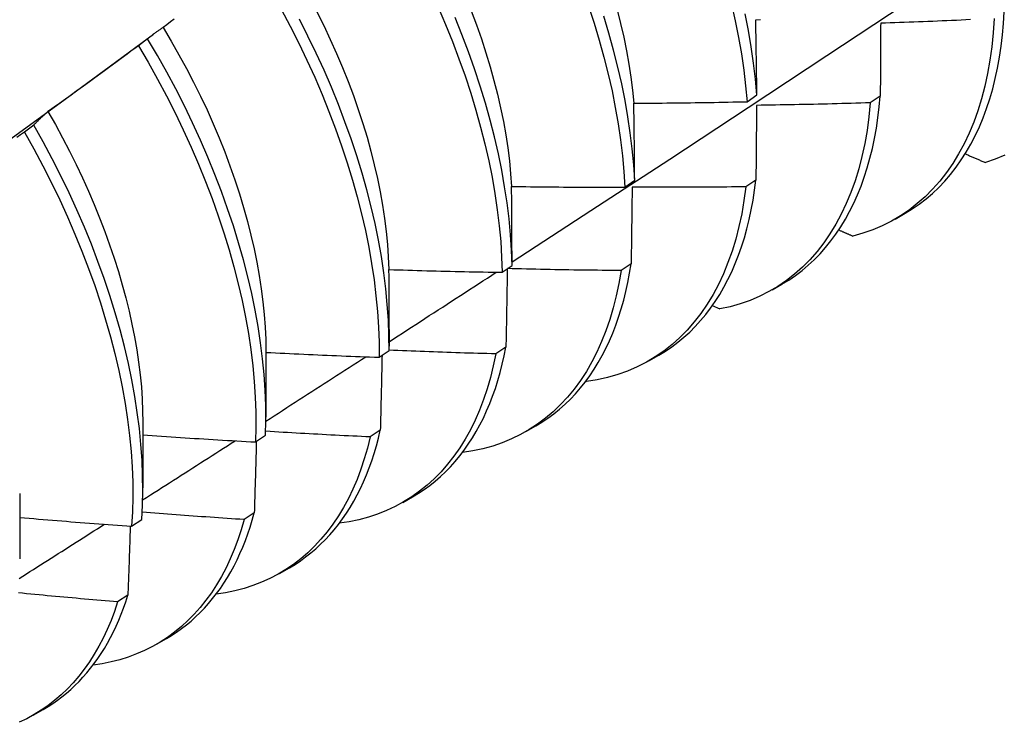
# Model space of a CAD drawing. Header units: inches. Extents: x 20 to 548, y 60 to 254.
# Tile 110 of 121: x 521.898 to 522.176, y 203.134 to 203.333. Entities that reach past the tile are written whole.
import ezdxf

# ---------------------------------------------------------------- set-up
doc = ezdxf.new("R2010")
doc.units = ezdxf.units.IN
doc.header["$MEASUREMENT"] = 0
doc.layers.add('Visible Edges(ANSI)', color=7, linetype='Continuous', lineweight=25)

msp = doc.modelspace()

# ---------------------------------------------------------------- linework, layer by layer
at = {"layer": 'Visible Edges(ANSI)'}
for p, q in [((521.92179, 203.31858), (521.93572, 203.32887)), ((521.93404, 203.32755), (521.93144, 203.32557)), ((522.10347, 203.30975), (522.10625, 203.31171)), ((522.14111, 203.31136), (522.13828, 203.30944)), ((521.90184, 203.3031), (521.89923, 203.30113)), ((522.06891, 203.28559), (522.07171, 203.28754)), ((522.10596, 203.2876), (522.10312, 203.28568)), ((522.14532, 203.27657), (522.14813, 203.27819)), ((522.03425, 203.26151), (522.03705, 203.26345)), ((522.07069, 203.26392), (522.06784, 203.26201)), ((522.11052, 203.25653), (522.11334, 203.25815)), ((522.09365, 203.25208), (522.09574, 203.25114)), ((522.00228, 203.24533), (522.00228, 203.24061)), ((522.03531, 203.24034), (522.03245, 203.23844)), ((521.9675, 203.23901), (521.96748, 203.22057)), ((521.99946, 203.23749), (522.00227, 203.23943)), ((522.07573, 203.23649), (522.07854, 203.23811)), ((522.05791, 203.23074), (522.0581, 203.23065)), ((521.93271, 203.21897), (521.93268, 203.20053)), ((522.04093, 203.21645), (522.04374, 203.21807)), ((521.96455, 203.21355), (521.96737, 203.21548)), ((521.99981, 203.21686), (521.99694, 203.21496)), ((521.89791, 203.19893), (521.89788, 203.18049)), ((522.00613, 203.19641), (522.00894, 203.19803)), ((521.96419, 203.19347), (521.96131, 203.19159)), ((521.92952, 203.1897), (521.93236, 203.19162)), ((521.97133, 203.17637), (521.97414, 203.17799)), ((521.92846, 203.1702), (521.92557, 203.16832)), ((521.93653, 203.15633), (521.93934, 203.15795)), ((521.90173, 203.13629), (521.90454, 203.13791))]:
    msp.add_line(p, q, dxfattribs=at)
at = {"layer": 'Visible Edges(ANSI)', "flags": 128}
for points in [[(522.03705, 203.26443), (522.05934, 203.27897), (522.0816, 203.29354), (522.10382, 203.30814), (522.126, 203.32277), (522.14813, 203.33743), (522.17023, 203.35212), (522.19229, 203.36684), (522.2143, 203.38159), (522.23628, 203.39636), (522.25821, 203.41116), (522.28011, 203.42598), (522.30196, 203.44083), (522.32378, 203.4557), (522.34556, 203.47059), (522.36729, 203.4855)], [(522.09909, 203.33732), (522.10015, 203.33259), (522.10108, 203.32792), (522.10188, 203.32329), (522.10254, 203.31871), (522.10307, 203.3142), (522.10347, 203.30975)], [(521.97178, 203.33591), (521.97432, 203.33115), (521.97674, 203.32635), (521.97906, 203.32153), (521.98126, 203.31668), (521.98334, 203.31183), (521.9853, 203.30697), (521.98715, 203.30212), (521.98887, 203.29727), (521.99047, 203.29243), (521.99194, 203.28761), (521.99328, 203.28281), (521.9945, 203.27804), (521.99558, 203.27331), (521.99653, 203.26863), (521.99735, 203.26399), (521.99804, 203.2594), (521.99859, 203.25488), (521.99901, 203.25042), (521.99929, 203.24603), (521.99944, 203.24172), (521.99946, 203.23749)], [(521.98186, 203.33521), (521.98381, 203.33128), (521.98567, 203.32733), (521.98744, 203.32337), (521.98912, 203.31941), (521.9907, 203.31545), (521.99219, 203.31149), (521.99358, 203.30754), (521.99486, 203.3036), (521.99605, 203.29968), (521.99713, 203.29578), (521.9981, 203.2919), (521.99898, 203.28806), (521.99975, 203.28424), (522.00042, 203.28047), (522.00098, 203.27674), (522.00144, 203.27306), (522.0018, 203.26942), (522.00206, 203.26585), (522.0022, 203.26233)], [(522.01618, 203.33644), (522.01826, 203.33158), (522.02022, 203.32673), (522.02205, 203.32187), (522.02377, 203.31702), (522.02536, 203.31218), (522.02682, 203.30736), (522.02816, 203.30256), (522.02936, 203.2978), (522.03044, 203.29307), (522.03138, 203.28839), (522.03219, 203.28375), (522.03287, 203.27917), (522.03342, 203.27465), (522.03383, 203.2702), (522.0341, 203.26581), (522.03425, 203.26151)], [(522.0255, 203.33542), (522.02698, 203.33145), (522.02837, 203.3275), (522.02966, 203.32355), (522.03085, 203.31963), (522.03194, 203.31572), (522.03293, 203.31185), (522.03382, 203.308), (522.03459, 203.30419), (522.03526, 203.30042), (522.03583, 203.29669), (522.03628, 203.29302), (522.03663, 203.28939), (522.03688, 203.28582)], [(522.05866, 203.33677), (522.06025, 203.33193), (522.0617, 203.32711), (522.06303, 203.32232), (522.06423, 203.31756), (522.0653, 203.31283), (522.06623, 203.30815), (522.06704, 203.30352), (522.06771, 203.29894), (522.06824, 203.29442), (522.06865, 203.28997), (522.06891, 203.28559)], [(522.06673, 203.3357), (522.06771, 203.33182), (522.0686, 203.32797), (522.06938, 203.32416), (522.07005, 203.32038), (522.07063, 203.31665), (522.07109, 203.31297), (522.07145, 203.30934)], [(522.10625, 203.31171), (522.10585, 203.31616), (522.10531, 203.32068), (522.10464, 203.32525), (522.10383, 203.32989), (522.10289, 203.33457)], [(522.14813, 203.27819), (522.15018, 203.27944), (522.15216, 203.2808), (522.15407, 203.28227), (522.15591, 203.28384), (522.15768, 203.28553), (522.15938, 203.28731), (522.16101, 203.28921), (522.16255, 203.2912), (522.16403, 203.29329), (522.16542, 203.29548), (522.16674, 203.29776), (522.16797, 203.30014), (522.16912, 203.30261), (522.17019, 203.30518), (522.17118, 203.30782), (522.17208, 203.31056), (522.1729, 203.31338), (522.17362, 203.31627), (522.17427, 203.31925), (522.17482, 203.3223), (522.17528, 203.32543), (522.17566, 203.32862), (522.17595, 203.33189), (522.17614, 203.33521)], [(521.94159, 203.33311), (521.94054, 203.33232), (521.93949, 203.33153), (521.93843, 203.33074)], [(522.00227, 203.23943), (522.00225, 203.24366), (522.00209, 203.24798), (522.00179, 203.25238), (522.00137, 203.25684), (522.0008, 203.26137), (522.00011, 203.26596), (521.99928, 203.2706), (521.99831, 203.27529), (521.99722, 203.28002), (521.996, 203.28479), (521.99464, 203.28959), (521.99316, 203.29441), (521.99156, 203.29925), (521.98982, 203.3041), (521.98797, 203.30896), (521.986, 203.31382), (521.9839, 203.31867), (521.9817, 203.32351), (521.97937, 203.32833), (521.97694, 203.33313)], [(522.03705, 203.26345), (522.0369, 203.26776), (522.03661, 203.27215), (522.03619, 203.27661), (522.03564, 203.28114), (522.03495, 203.28572), (522.03413, 203.29036), (522.03317, 203.29505), (522.03209, 203.29978), (522.03087, 203.30455), (522.02953, 203.30934), (522.02805, 203.31416), (522.02645, 203.319), (522.02473, 203.32386), (522.02288, 203.32871), (522.02092, 203.33357)], [(522.07171, 203.28754), (522.07143, 203.29193), (522.07102, 203.29639), (522.07047, 203.30091), (522.06979, 203.30549), (522.06898, 203.31013), (522.06803, 203.31481), (522.06695, 203.31954), (522.06575, 203.3243), (522.06441, 203.3291), (522.06294, 203.33392)], [(522.10592, 203.33293), (522.10725, 203.33296)], [(522.10625, 203.31171), (522.10624, 203.3126), (522.10623, 203.31349), (522.10622, 203.31439), (522.1062, 203.31528), (522.10619, 203.31617), (522.10618, 203.31706), (522.10617, 203.31795), (522.10615, 203.31884), (522.10614, 203.31973), (522.10613, 203.32061), (522.10611, 203.3215), (522.1061, 203.32238), (522.10609, 203.32327), (522.10607, 203.32415), (522.10606, 203.32503), (522.10604, 203.32591), (522.10603, 203.3268), (522.10601, 203.32767), (522.106, 203.32855), (522.10598, 203.32943), (522.10597, 203.33031), (522.10595, 203.33118), (522.10594, 203.33206), (522.10592, 203.33293)], [(522.17332, 203.33328), (522.17306, 203.32924), (522.17266, 203.3253), (522.17213, 203.32145), (522.17147, 203.31772), (522.17068, 203.3141), (522.16976, 203.31059), (522.16871, 203.30721), (522.16754, 203.30395), (522.16624, 203.30082), (522.16481, 203.29783), (522.16327, 203.29497), (522.1616, 203.29226), (522.15982, 203.28969), (522.15793, 203.28726), (522.15592, 203.28499), (522.15381, 203.28288), (522.15158, 203.28092), (522.14926, 203.27911), (522.14683, 203.27748), (522.14431, 203.276), (522.14169, 203.27469), (522.13899, 203.27355), (522.13619, 203.27258), (522.13332, 203.27177)], [(522.14124, 203.33192), (522.14123, 203.33108), (522.14123, 203.33023), (522.14122, 203.32938), (522.14122, 203.32853), (522.14121, 203.32768), (522.14121, 203.32683), (522.1412, 203.32598), (522.1412, 203.32513), (522.14119, 203.32427), (522.14119, 203.32342), (522.14118, 203.32256), (522.14118, 203.32171), (522.14117, 203.32085), (522.14117, 203.31999), (522.14116, 203.31913), (522.14116, 203.31827), (522.14115, 203.31741), (522.14115, 203.31655), (522.14114, 203.31569), (522.14114, 203.31483), (522.14113, 203.31396), (522.14112, 203.3131), (522.14112, 203.31223), (522.14111, 203.31136)], [(522.16664, 203.33295), (522.1653, 203.33289), (522.16396, 203.33282), (522.16263, 203.33276), (522.16129, 203.3327), (522.15996, 203.33264), (522.15862, 203.33258), (522.15728, 203.33253), (522.15594, 203.33247), (522.15461, 203.33242), (522.15327, 203.33236), (522.15193, 203.33231), (522.1506, 203.33226), (522.14926, 203.33221), (522.14792, 203.33216), (522.14659, 203.33211), (522.14525, 203.33206), (522.14391, 203.33201), (522.14257, 203.33197), (522.14124, 203.33192)], [(521.93843, 203.33074), (521.93824, 203.33062), (521.93805, 203.3305), (521.93786, 203.33037), (521.93767, 203.33025), (521.93749, 203.33012), (521.9373, 203.33), (521.93711, 203.32987), (521.93693, 203.32974), (521.93674, 203.32961), (521.93656, 203.32948), (521.93637, 203.32935), (521.93619, 203.32922), (521.93601, 203.32908), (521.93583, 203.32895), (521.93564, 203.32881), (521.93546, 203.32868), (521.93528, 203.32854), (521.9351, 203.3284), (521.93493, 203.32826), (521.93475, 203.32812), (521.93457, 203.32798), (521.93439, 203.32784), (521.93422, 203.32769), (521.93404, 203.32755)], [(521.9384, 203.33071), (521.94068, 203.3269), (521.94288, 203.32305), (521.945, 203.31918), (521.94704, 203.31528), (521.94898, 203.31136), (521.95084, 203.30742), (521.9526, 203.30347), (521.95427, 203.29952), (521.95584, 203.29556), (521.95732, 203.29161), (521.9587, 203.28766), (521.95998, 203.28373), (521.96116, 203.27981), (521.96225, 203.27591), (521.96324, 203.27203), (521.96412, 203.26819), (521.9649, 203.26438), (521.96559, 203.2606), (521.96617, 203.25687), (521.96664, 203.25319), (521.96701, 203.24956), (521.96728, 203.24598), (521.96744, 203.24247), (521.96749, 203.23902)], [(521.96737, 203.21548), (521.96748, 203.21964), (521.96744, 203.22388), (521.96728, 203.2282), (521.96697, 203.2326), (521.96654, 203.23707), (521.96597, 203.2416), (521.96526, 203.24619), (521.96442, 203.25084), (521.96345, 203.25553), (521.96235, 203.26027), (521.96112, 203.26504), (521.95976, 203.26984), (521.95827, 203.27466), (521.95666, 203.2795), (521.95492, 203.28435), (521.95306, 203.28921), (521.95108, 203.29407), (521.94898, 203.29892), (521.94676, 203.30376), (521.94443, 203.30858), (521.94199, 203.31337), (521.93945, 203.31814), (521.93679, 203.32286), (521.93404, 203.32755)], [(521.93144, 203.32557), (521.93038, 203.32479), (521.92933, 203.324), (521.92827, 203.32321), (521.92721, 203.32243), (521.92615, 203.32165), (521.92508, 203.32086), (521.92402, 203.32008), (521.92296, 203.3193), (521.9219, 203.31852), (521.92083, 203.31774), (521.91977, 203.31697), (521.9187, 203.31619), (521.91764, 203.31541), (521.91657, 203.31464), (521.9155, 203.31387), (521.91444, 203.31309), (521.91337, 203.31232), (521.9123, 203.31155), (521.91123, 203.31078), (521.91016, 203.31001), (521.90909, 203.30925), (521.90801, 203.30848), (521.90694, 203.30771), (521.90587, 203.30695)], [(521.93144, 203.32557), (521.93419, 203.32089), (521.93683, 203.31616), (521.93937, 203.31139), (521.9418, 203.30659), (521.94412, 203.30177), (521.94633, 203.29693), (521.94842, 203.29208), (521.95039, 203.28722), (521.95224, 203.28237), (521.95397, 203.27751), (521.95558, 203.27267), (521.95706, 203.26785), (521.95841, 203.26305), (521.95963, 203.25829), (521.96072, 203.25355), (521.96168, 203.24886), (521.96251, 203.24422), (521.9632, 203.23964), (521.96376, 203.23511), (521.96419, 203.23064), (521.96448, 203.22625), (521.96464, 203.22193), (521.96466, 203.2177), (521.96455, 203.21355)], [(521.8885, 203.29432), (521.8996, 203.30241), (521.91069, 203.3105), (521.92178, 203.31858)], [(522.07147, 203.30933), (522.0728, 203.30934), (522.07414, 203.30935), (522.07547, 203.30935), (522.0768, 203.30936), (522.07814, 203.30937), (522.07947, 203.30938), (522.0808, 203.3094), (522.08214, 203.30941), (522.08347, 203.30942), (522.0848, 203.30944), (522.08614, 203.30946), (522.08747, 203.30947), (522.0888, 203.30949), (522.09013, 203.30951), (522.09147, 203.30953), (522.0928, 203.30955), (522.09413, 203.30957), (522.09547, 203.30959), (522.0968, 203.30962), (522.09813, 203.30964), (522.09947, 203.30967), (522.1008, 203.30969), (522.10213, 203.30972), (522.10347, 203.30975)], [(522.07171, 203.28754), (522.0717, 203.28846), (522.0717, 203.28938), (522.07169, 203.29029), (522.07168, 203.29121), (522.07167, 203.29212), (522.07166, 203.29304), (522.07165, 203.29395), (522.07164, 203.29486), (522.07164, 203.29577), (522.07163, 203.29668), (522.07162, 203.29759), (522.07161, 203.2985), (522.0716, 203.29941), (522.07159, 203.30032), (522.07157, 203.30122), (522.07156, 203.30213), (522.07155, 203.30303), (522.07154, 203.30393), (522.07153, 203.30483), (522.07152, 203.30574), (522.07151, 203.30664), (522.07149, 203.30754), (522.07148, 203.30843), (522.07147, 203.30933)], [(522.13828, 203.30944), (522.13789, 203.30549), (522.13737, 203.30164), (522.13672, 203.2979), (522.13593, 203.29427), (522.13502, 203.29076), (522.13398, 203.28737), (522.13281, 203.2841), (522.13152, 203.28096), (522.1301, 203.27796), (522.12856, 203.2751), (522.12691, 203.27237), (522.12513, 203.2698), (522.12325, 203.26736), (522.12125, 203.26508), (522.11914, 203.26296), (522.11692, 203.26099), (522.1146, 203.25918), (522.11218, 203.25753), (522.10966, 203.25604), (522.10705, 203.25472), (522.10435, 203.25357), (522.10156, 203.25259), (522.09869, 203.25178), (522.09574, 203.25114)], [(522.13828, 203.30944), (522.13694, 203.3094), (522.1356, 203.30936), (522.13426, 203.30932), (522.13292, 203.30928), (522.13159, 203.30924), (522.13025, 203.3092), (522.12891, 203.30917), (522.12757, 203.30913), (522.12623, 203.3091), (522.1249, 203.30907), (522.12356, 203.30903), (522.12222, 203.309), (522.12088, 203.30897), (522.11954, 203.30895), (522.1182, 203.30892), (522.11687, 203.30889), (522.11553, 203.30887), (522.11419, 203.30884), (522.11285, 203.30882), (522.11151, 203.3088), (522.11017, 203.30878), (522.10883, 203.30876), (522.1075, 203.30874), (522.10616, 203.30872)], [(522.11334, 203.25815), (522.11528, 203.25933), (522.11717, 203.26062), (522.119, 203.26201), (522.12077, 203.26349), (522.12247, 203.26508), (522.1241, 203.26675), (522.12567, 203.26852), (522.12717, 203.27038), (522.1286, 203.27234), (522.12997, 203.27438), (522.13126, 203.27651), (522.13247, 203.27873), (522.13362, 203.28103), (522.13469, 203.28341), (522.13568, 203.28588), (522.1366, 203.28842), (522.13744, 203.29104), (522.1382, 203.29374), (522.13889, 203.2965), (522.13949, 203.29934), (522.14002, 203.30225), (522.14046, 203.30523), (522.14083, 203.30826), (522.14111, 203.31136)], [(521.90587, 203.30695), (521.90569, 203.3068), (521.90552, 203.30665), (521.90535, 203.3065), (521.90517, 203.30635), (521.905, 203.3062), (521.90483, 203.30604), (521.90466, 203.30589), (521.90449, 203.30573), (521.90432, 203.30558), (521.90415, 203.30542), (521.90398, 203.30526), (521.90381, 203.3051), (521.90364, 203.30494), (521.90347, 203.30478), (521.90331, 203.30462), (521.90314, 203.30445), (521.90298, 203.30429), (521.90281, 203.30412), (521.90265, 203.30395), (521.90248, 203.30379), (521.90232, 203.30362), (521.90216, 203.30345), (521.902, 203.30328), (521.90184, 203.3031)], [(521.90586, 203.30695), (521.90796, 203.30326), (521.90999, 203.29954), (521.91194, 203.2958), (521.91381, 203.29204), (521.91561, 203.28827), (521.91731, 203.28448), (521.91894, 203.28068), (521.92048, 203.27689), (521.92194, 203.27309), (521.9233, 203.2693), (521.92458, 203.26551), (521.92578, 203.26174), (521.92688, 203.25799), (521.92789, 203.25426), (521.9288, 203.25055), (521.92962, 203.24688), (521.93035, 203.24324), (521.93098, 203.23963), (521.93151, 203.23607), (521.93194, 203.23255), (521.93227, 203.22908), (521.9325, 203.22567), (521.93264, 203.22231), (521.93267, 203.219)], [(522.10616, 203.30872), (522.10615, 203.30785), (522.10614, 203.30698), (522.10614, 203.30611), (522.10613, 203.30523), (522.10612, 203.30436), (522.10611, 203.30349), (522.10611, 203.30261), (522.1061, 203.30174), (522.10609, 203.30086), (522.10608, 203.29998), (522.10607, 203.2991), (522.10607, 203.29822), (522.10606, 203.29734), (522.10605, 203.29646), (522.10604, 203.29558), (522.10603, 203.29469), (522.10602, 203.29381), (522.10602, 203.29293), (522.10601, 203.29204), (522.106, 203.29115), (522.10599, 203.29027), (522.10598, 203.28938), (522.10597, 203.28849), (522.10596, 203.2876)], [(521.89923, 203.30113), (521.89815, 203.30036), (521.89708, 203.2996)], [(521.89923, 203.30113), (521.90188, 203.2964), (521.90443, 203.29163), (521.90686, 203.28684), (521.90919, 203.28202), (521.9114, 203.27718), (521.9135, 203.27233), (521.91548, 203.26747), (521.91734, 203.26261), (521.91908, 203.25776), (521.92069, 203.25292), (521.92217, 203.2481), (521.92353, 203.2433), (521.92476, 203.23853), (521.92586, 203.23379), (521.92683, 203.2291), (521.92766, 203.22446), (521.92837, 203.21987), (521.92894, 203.21533), (521.92937, 203.21087), (521.92967, 203.20647), (521.92983, 203.20215), (521.92987, 203.19791), (521.92976, 203.19376), (521.92952, 203.1897)], [(521.93236, 203.19162), (521.93259, 203.19569), (521.93268, 203.19985), (521.93264, 203.20409), (521.93246, 203.20842), (521.93215, 203.21282), (521.93171, 203.2173), (521.93113, 203.22183), (521.93042, 203.22643), (521.92957, 203.23108), (521.92859, 203.23577), (521.92748, 203.24051), (521.92625, 203.24528), (521.92488, 203.25008), (521.92338, 203.25491), (521.92176, 203.25975), (521.92001, 203.2646), (521.91815, 203.26946), (521.91616, 203.27432), (521.91405, 203.27917), (521.91183, 203.28401), (521.90949, 203.28882), (521.90705, 203.29362), (521.90449, 203.29838), (521.90184, 203.3031)], [(522.16513, 203.295), (522.16536, 203.2949), (522.1656, 203.29479), (522.16584, 203.29469), (522.16608, 203.29459), (522.16631, 203.29449), (522.16655, 203.29439), (522.16679, 203.29429), (522.16702, 203.29418), (522.16726, 203.29408), (522.1675, 203.29398), (522.16774, 203.29388), (522.16797, 203.29378), (522.16821, 203.29368), (522.16845, 203.29358), (522.16869, 203.29347), (522.16892, 203.29337), (522.16916, 203.29327), (522.1694, 203.29317), (522.16964, 203.29307), (522.16987, 203.29297), (522.17011, 203.29287), (522.17035, 203.29277), (522.17059, 203.29266), (522.17082, 203.29256)], [(522.17633, 203.29466), (522.17362, 203.29353), (522.17082, 203.29256)], [(522.07854, 203.23811), (522.08039, 203.23923), (522.08219, 203.24045), (522.08393, 203.24176), (522.08562, 203.24315), (522.08725, 203.24463), (522.08882, 203.2462), (522.09033, 203.24785), (522.09178, 203.24959), (522.09317, 203.2514), (522.09449, 203.2533), (522.09575, 203.25528), (522.09695, 203.25734), (522.09808, 203.25948), (522.09915, 203.26169), (522.10014, 203.26397), (522.10107, 203.26633), (522.10193, 203.26876), (522.10272, 203.27126), (522.10344, 203.27382), (522.10409, 203.27645), (522.10466, 203.27915), (522.10517, 203.28191), (522.1056, 203.28472), (522.10596, 203.2876)], [(522.03692, 203.28579), (522.03825, 203.28577), (522.03958, 203.28575), (522.04092, 203.28573), (522.04225, 203.28572), (522.04358, 203.2857), (522.04492, 203.28569), (522.04625, 203.28567), (522.04758, 203.28566), (522.04891, 203.28565), (522.05025, 203.28564), (522.05158, 203.28563), (522.05291, 203.28562), (522.05425, 203.28561), (522.05558, 203.28561), (522.05691, 203.2856), (522.05825, 203.2856), (522.05958, 203.28559), (522.06091, 203.28559), (522.06225, 203.28559), (522.06358, 203.28559), (522.06491, 203.28559), (522.06625, 203.28559), (522.06758, 203.28559), (522.06891, 203.28559)], [(522.03705, 203.26345), (522.03705, 203.26439), (522.03705, 203.26533), (522.03704, 203.26627), (522.03704, 203.26721), (522.03703, 203.26814), (522.03703, 203.26908), (522.03703, 203.27002), (522.03702, 203.27095), (522.03702, 203.27188), (522.03701, 203.27282), (522.03701, 203.27375), (522.037, 203.27468), (522.037, 203.27561), (522.03699, 203.27654), (522.03698, 203.27747), (522.03698, 203.2784), (522.03697, 203.27932), (522.03696, 203.28025), (522.03696, 203.28117), (522.03695, 203.2821), (522.03694, 203.28302), (522.03693, 203.28394), (522.03692, 203.28487), (522.03692, 203.28579)], [(522.10312, 203.28568), (522.1026, 203.28183), (522.10196, 203.27808), (522.10118, 203.27444), (522.10028, 203.27092), (522.09925, 203.26752), (522.09808, 203.26425), (522.0968, 203.26111), (522.09539, 203.2581), (522.09386, 203.25522), (522.09221, 203.25249), (522.09044, 203.2499), (522.08856, 203.24746), (522.08657, 203.24518), (522.08447, 203.24304), (522.08226, 203.24106), (522.07994, 203.23924), (522.07753, 203.23758), (522.07502, 203.23609), (522.07241, 203.23476), (522.06972, 203.2336), (522.06693, 203.2326), (522.06407, 203.23178), (522.06112, 203.23113), (522.0581, 203.23065)], [(522.07098, 203.28559), (522.07097, 203.2847), (522.07096, 203.28381), (522.07095, 203.28291), (522.07093, 203.28202), (522.07092, 203.28112), (522.07091, 203.28022), (522.0709, 203.27932), (522.07089, 203.27842), (522.07088, 203.27752), (522.07087, 203.27662), (522.07086, 203.27572), (522.07084, 203.27482), (522.07083, 203.27392), (522.07082, 203.27301), (522.07081, 203.27211), (522.0708, 203.2712), (522.07078, 203.27029), (522.07077, 203.26939), (522.07076, 203.26848), (522.07075, 203.26757), (522.07073, 203.26666), (522.07072, 203.26575), (522.07071, 203.26483), (522.07069, 203.26392)], [(522.10312, 203.28568), (522.10178, 203.28566), (522.10044, 203.28565), (522.0991, 203.28564), (522.09776, 203.28562), (522.09642, 203.28561), (522.09508, 203.2856), (522.09374, 203.28559), (522.0924, 203.28558), (522.09107, 203.28558), (522.08973, 203.28557), (522.08839, 203.28557), (522.08705, 203.28556), (522.08571, 203.28556), (522.08437, 203.28556), (522.08303, 203.28556), (522.08169, 203.28556), (522.08035, 203.28556), (522.07901, 203.28556), (522.07767, 203.28556), (522.07633, 203.28557), (522.07499, 203.28557), (522.07366, 203.28558), (522.07232, 203.28558), (522.07098, 203.28559)], [(522.12939, 203.2735), (522.12956, 203.27342), (522.12972, 203.27335), (522.12988, 203.27328), (522.13005, 203.27321), (522.13021, 203.27314), (522.13037, 203.27307), (522.13054, 203.27299), (522.1307, 203.27292), (522.13086, 203.27285), (522.13103, 203.27278), (522.13119, 203.27271), (522.13135, 203.27263), (522.13152, 203.27256), (522.13168, 203.27249), (522.13185, 203.27242), (522.13201, 203.27235), (522.13217, 203.27228), (522.13234, 203.2722), (522.1325, 203.27213), (522.13266, 203.27206), (522.13283, 203.27199), (522.13299, 203.27192), (522.13315, 203.27184), (522.13332, 203.27177)], [(522.00226, 203.2623), (522.00359, 203.26225), (522.00493, 203.26221), (522.00626, 203.26217), (522.00759, 203.26213), (522.00892, 203.26209), (522.01025, 203.26205), (522.01159, 203.26201), (522.01292, 203.26197), (522.01425, 203.26194), (522.01559, 203.2619), (522.01692, 203.26187), (522.01825, 203.26184), (522.01958, 203.2618), (522.02092, 203.26177), (522.02225, 203.26174), (522.02358, 203.26171), (522.02491, 203.26168), (522.02625, 203.26165), (522.02758, 203.26163), (522.02891, 203.2616), (522.03025, 203.26158), (522.03158, 203.26155), (522.03291, 203.26153), (522.03425, 203.26151)], [(522.00228, 203.24533), (522.00229, 203.24604), (522.00229, 203.24676), (522.00229, 203.24747), (522.00229, 203.24818), (522.00229, 203.24889), (522.00229, 203.2496), (522.00229, 203.25031), (522.00229, 203.25102), (522.00229, 203.25173), (522.00229, 203.25243), (522.00228, 203.25314), (522.00228, 203.25385), (522.00228, 203.25456), (522.00228, 203.25526), (522.00228, 203.25597), (522.00228, 203.25667), (522.00228, 203.25738), (522.00228, 203.25808), (522.00227, 203.25879), (522.00227, 203.25949), (522.00227, 203.26019), (522.00227, 203.26089), (522.00226, 203.2616), (522.00226, 203.2623)], [(522.06784, 203.26201), (522.06723, 203.25839), (522.06649, 203.25487), (522.06564, 203.25146), (522.06466, 203.24816), (522.06357, 203.24497), (522.06236, 203.24191), (522.06104, 203.23897), (522.0596, 203.23615), (522.05805, 203.23347), (522.05639, 203.23091), (522.05462, 203.2285), (522.05275, 203.22622), (522.05077, 203.22409), (522.04869, 203.2221), (522.04652, 203.22025), (522.04425, 203.21856), (522.04189, 203.21702), (522.03943, 203.21563), (522.03689, 203.21439), (522.03427, 203.21331), (522.03157, 203.21239), (522.02879, 203.21162), (522.02594, 203.21102), (522.02301, 203.21058)], [(522.0357, 203.26251), (522.03568, 203.2616), (522.03567, 203.26068), (522.03565, 203.25977), (522.03564, 203.25885), (522.03562, 203.25793), (522.03561, 203.25701), (522.03559, 203.2561), (522.03558, 203.25518), (522.03556, 203.25425), (522.03555, 203.25333), (522.03553, 203.25241), (522.03551, 203.25149), (522.0355, 203.25056), (522.03548, 203.24964), (522.03546, 203.24871), (522.03545, 203.24778), (522.03543, 203.24686), (522.03541, 203.24593), (522.0354, 203.245), (522.03538, 203.24407), (522.03536, 203.24314), (522.03535, 203.24221), (522.03533, 203.24127), (522.03531, 203.24034)], [(522.06784, 203.26201), (522.0665, 203.26202), (522.06516, 203.26203), (522.06383, 203.26205), (522.06249, 203.26206), (522.06115, 203.26207), (522.05982, 203.26209), (522.05848, 203.26211), (522.05714, 203.26212), (522.0558, 203.26214), (522.05447, 203.26216), (522.05313, 203.26218), (522.05179, 203.26221), (522.05045, 203.26223), (522.04912, 203.26225), (522.04778, 203.26228), (522.04644, 203.2623), (522.0451, 203.26233), (522.04377, 203.26236), (522.04243, 203.26239), (522.04109, 203.26242), (522.03976, 203.26245), (522.03842, 203.26248), (522.03708, 203.26251), (522.03575, 203.26255)], [(522.04374, 203.21807), (522.04549, 203.21913), (522.0472, 203.22028), (522.04886, 203.2215), (522.05047, 203.22281), (522.05202, 203.22419), (522.05353, 203.22565), (522.05498, 203.22719), (522.05638, 203.2288), (522.05772, 203.23049), (522.059, 203.23225), (522.06023, 203.23408), (522.0614, 203.23599), (522.06251, 203.23796), (522.06357, 203.24001), (522.06456, 203.24212), (522.06549, 203.24429), (522.06636, 203.24654), (522.06717, 203.24884), (522.06792, 203.25121), (522.0686, 203.25364), (522.06922, 203.25612), (522.06978, 203.25867), (522.07027, 203.26127), (522.07069, 203.26392)], [(522.00228, 203.24188), (522.00354, 203.2427), (522.00481, 203.24352), (522.00607, 203.24434), (522.00733, 203.24516), (522.0086, 203.24597), (522.00986, 203.24679), (522.01113, 203.24761), (522.01239, 203.24843), (522.01365, 203.24925), (522.01492, 203.25007), (522.01618, 203.25088), (522.01745, 203.2517), (522.01871, 203.25252), (522.01997, 203.25334), (522.02123, 203.25416), (522.0225, 203.25498), (522.02376, 203.2558), (522.02502, 203.25662), (522.02629, 203.25744), (522.02755, 203.25826), (522.02881, 203.25908), (522.03007, 203.2599), (522.03133, 203.26072), (522.0326, 203.26154)], [(522.00894, 203.19803), (522.0106, 203.19903), (522.01221, 203.20011), (522.01379, 203.20125), (522.01531, 203.20247), (522.0168, 203.20376), (522.01823, 203.20512), (522.01962, 203.20654), (522.02096, 203.20803), (522.02225, 203.20959), (522.02349, 203.21122), (522.02468, 203.21291), (522.02583, 203.21467), (522.02691, 203.21648), (522.02795, 203.21837), (522.02893, 203.22031), (522.02986, 203.22231), (522.03074, 203.22437), (522.03156, 203.22649), (522.03233, 203.22866), (522.03304, 203.23089), (522.03369, 203.23318), (522.03429, 203.23551), (522.03483, 203.2379), (522.03531, 203.24034)], [(521.96747, 203.21945), (521.96865, 203.22021), (521.96982, 203.22097), (521.971, 203.22172), (521.97218, 203.22248), (521.97335, 203.22324), (521.97453, 203.22399), (521.97571, 203.22475), (521.97688, 203.22551), (521.97806, 203.22627), (521.97924, 203.22702), (521.98041, 203.22778), (521.98159, 203.22854), (521.98277, 203.22929), (521.98394, 203.23005), (521.98512, 203.23081), (521.98629, 203.23157), (521.98747, 203.23233), (521.98865, 203.23308), (521.98982, 203.23384), (521.991, 203.2346), (521.99217, 203.23536), (521.99335, 203.23612), (521.99452, 203.23687), (521.9957, 203.23763)], [(521.9675, 203.23887), (521.96883, 203.2388), (521.97017, 203.23874), (521.9715, 203.23867), (521.97283, 203.23861), (521.97416, 203.23854), (521.97549, 203.23848), (521.97682, 203.23842), (521.97815, 203.23835), (521.97948, 203.23829), (521.98081, 203.23823), (521.98214, 203.23817), (521.98348, 203.23812), (521.98481, 203.23806), (521.98614, 203.238), (521.98747, 203.23795), (521.9888, 203.23789), (521.99013, 203.23784), (521.99147, 203.23779), (521.9928, 203.23774), (521.99413, 203.23768), (521.99546, 203.23763), (521.99679, 203.23759), (521.99812, 203.23754), (521.99946, 203.23749)], [(522.03245, 203.23844), (522.03175, 203.23506), (522.03094, 203.23177), (522.03002, 203.22859), (522.02899, 203.22552), (522.02785, 203.22256), (522.02661, 203.21971), (522.02526, 203.21697), (522.0238, 203.21435), (522.02225, 203.21186), (522.0206, 203.20948), (522.01884, 203.20724), (522.017, 203.20513), (522.01506, 203.20314), (522.01302, 203.20129), (522.0109, 203.19958), (522.00869, 203.198), (522.0064, 203.19657), (522.00402, 203.19527), (522.00157, 203.19412), (521.99904, 203.19311), (521.99644, 203.19225), (521.99376, 203.19153), (521.99102, 203.19096), (521.98821, 203.19054)], [(522.00029, 203.23806), (522.00027, 203.23719), (522.00025, 203.23631), (522.00023, 203.23544), (522.00021, 203.23456), (522.0002, 203.23368), (522.00018, 203.2328), (522.00016, 203.23192), (522.00014, 203.23104), (522.00012, 203.23016), (522.0001, 203.22928), (522.00008, 203.22839), (522.00006, 203.22751), (522.00004, 203.22663), (522.00002, 203.22574), (522, 203.22486), (521.99998, 203.22397), (521.99996, 203.22308), (521.99994, 203.2222), (521.99992, 203.22131), (521.9999, 203.22042), (521.99987, 203.21953), (521.99985, 203.21864), (521.99983, 203.21775), (521.99981, 203.21686)], [(522.03245, 203.23844), (522.03119, 203.23847), (522.02993, 203.23851), (522.02867, 203.23854), (522.02742, 203.23858), (522.02616, 203.23862), (522.0249, 203.23866), (522.02364, 203.23869), (522.02239, 203.23874), (522.02113, 203.23878), (522.01987, 203.23882), (522.01861, 203.23886), (522.01736, 203.2389), (522.0161, 203.23895), (522.01484, 203.23899), (522.01358, 203.23904), (522.01233, 203.23909), (522.01107, 203.23914), (522.00981, 203.23919), (522.00856, 203.23924), (522.0073, 203.23929), (522.00604, 203.23934), (522.00479, 203.23939), (522.00353, 203.23944), (522.00227, 203.2395)], [(521.9327, 203.21551), (521.93403, 203.21542), (521.93535, 203.21533), (521.93668, 203.21524), (521.938, 203.21515), (521.93933, 203.21506), (521.94066, 203.21497), (521.94198, 203.21489), (521.94331, 203.2148), (521.94464, 203.21472), (521.94596, 203.21463), (521.94729, 203.21455), (521.94862, 203.21447), (521.94995, 203.21439), (521.95127, 203.21431), (521.9526, 203.21423), (521.95393, 203.21415), (521.95525, 203.21407), (521.95658, 203.21399), (521.95791, 203.21392), (521.95924, 203.21384), (521.96057, 203.21377), (521.96189, 203.2137), (521.96322, 203.21362), (521.96455, 203.21355)], [(521.99694, 203.21496), (521.99616, 203.21182), (521.99528, 203.20877), (521.99431, 203.20582), (521.99323, 203.20296), (521.99206, 203.20021), (521.99079, 203.19757), (521.98942, 203.19503), (521.98796, 203.19261), (521.98641, 203.1903), (521.98477, 203.1881), (521.98304, 203.18602), (521.98122, 203.18406), (521.97932, 203.18222), (521.97734, 203.18051), (521.97527, 203.17892), (521.97313, 203.17746), (521.9709, 203.17613), (521.96861, 203.17493), (521.96624, 203.17385), (521.9638, 203.17291), (521.9613, 203.17211), (521.95873, 203.17144), (521.9561, 203.1709), (521.95342, 203.1705)], [(521.99694, 203.21496), (521.99571, 203.21502), (521.99447, 203.21508), (521.99324, 203.21514), (521.99201, 203.21519), (521.99078, 203.21525), (521.98955, 203.21531), (521.98832, 203.21538), (521.98709, 203.21544), (521.98586, 203.2155), (521.98463, 203.21557), (521.9834, 203.21563), (521.98217, 203.2157), (521.98094, 203.21576), (521.97971, 203.21583), (521.97848, 203.2159), (521.97725, 203.21597), (521.97602, 203.21604), (521.97479, 203.21611), (521.97356, 203.21618), (521.97233, 203.21625), (521.9711, 203.21633), (521.96987, 203.2164), (521.96864, 203.21647), (521.96741, 203.21655)], [(521.97414, 203.17799), (521.9757, 203.17893), (521.97723, 203.17994), (521.97871, 203.18101), (521.98016, 203.18214), (521.98156, 203.18333), (521.98293, 203.18459), (521.98425, 203.1859), (521.98553, 203.18728), (521.98677, 203.18872), (521.98797, 203.19021), (521.98912, 203.19177), (521.99022, 203.19338), (521.99128, 203.19504), (521.9923, 203.19677), (521.99327, 203.19854), (521.99419, 203.20038), (521.99506, 203.20226), (521.99589, 203.2042), (521.99666, 203.20618), (521.99739, 203.20822), (521.99807, 203.21031), (521.9987, 203.21245), (521.99928, 203.21463), (521.99981, 203.21686)], [(521.93263, 203.19715), (521.93372, 203.19785), (521.93481, 203.19854), (521.9359, 203.19924), (521.93699, 203.19993), (521.93808, 203.20063), (521.93917, 203.20133), (521.94026, 203.20202), (521.94135, 203.20272), (521.94244, 203.20342), (521.94353, 203.20411), (521.94462, 203.20481), (521.94571, 203.20551), (521.9468, 203.2062), (521.94789, 203.2069), (521.94898, 203.2076), (521.95007, 203.2083), (521.95116, 203.20899), (521.95225, 203.20969), (521.95333, 203.21039), (521.95442, 203.21109), (521.95551, 203.21178), (521.9566, 203.21248), (521.95769, 203.21318), (521.95878, 203.21388)], [(521.96476, 203.2137), (521.96474, 203.21286), (521.96472, 203.21203), (521.9647, 203.21119), (521.96468, 203.21035), (521.96465, 203.20952), (521.96463, 203.20868), (521.96461, 203.20784), (521.96458, 203.207), (521.96456, 203.20616), (521.96454, 203.20532), (521.96451, 203.20447), (521.96449, 203.20363), (521.96447, 203.20279), (521.96444, 203.20194), (521.96442, 203.2011), (521.96439, 203.20026), (521.96437, 203.19941), (521.96434, 203.19856), (521.96432, 203.19772), (521.96429, 203.19687), (521.96427, 203.19602), (521.96424, 203.19517), (521.96422, 203.19432), (521.96419, 203.19347)], [(521.96131, 203.19159), (521.96011, 203.19167), (521.95891, 203.19175), (521.95771, 203.19183), (521.9565, 203.19191), (521.9553, 203.19199), (521.9541, 203.19207), (521.9529, 203.19215), (521.9517, 203.19223), (521.9505, 203.19232), (521.9493, 203.1924), (521.9481, 203.19249), (521.94689, 203.19257), (521.94569, 203.19266), (521.94449, 203.19275), (521.94329, 203.19284), (521.94209, 203.19292), (521.94089, 203.19301), (521.93969, 203.19311), (521.93849, 203.1932), (521.93729, 203.19329), (521.93609, 203.19338), (521.93489, 203.19348), (521.93369, 203.19357), (521.93249, 203.19367)], [(521.93934, 203.15795), (521.94081, 203.15883), (521.94224, 203.15977), (521.94364, 203.16076), (521.945, 203.16181), (521.94633, 203.16291), (521.94762, 203.16407), (521.94888, 203.16528), (521.9501, 203.16654), (521.95128, 203.16786), (521.95242, 203.16923), (521.95353, 203.17065), (521.9546, 203.17212), (521.95562, 203.17364), (521.95661, 203.17521), (521.95756, 203.17683), (521.95846, 203.1785), (521.95933, 203.18021), (521.96015, 203.18197), (521.96093, 203.18378), (521.96167, 203.18563), (521.96237, 203.18753), (521.96302, 203.18947), (521.96363, 203.19145), (521.96419, 203.19347)], [(521.89775, 203.17497), (521.89875, 203.1756), (521.89976, 203.17624), (521.90076, 203.17688), (521.90177, 203.17752), (521.90277, 203.17815), (521.90377, 203.17879), (521.90478, 203.17943), (521.90578, 203.18006), (521.90679, 203.1807), (521.90779, 203.18134), (521.90879, 203.18198), (521.9098, 203.18261), (521.9108, 203.18325), (521.9118, 203.18389), (521.91281, 203.18453), (521.91381, 203.18517), (521.91481, 203.1858), (521.91582, 203.18644), (521.91682, 203.18708), (521.91782, 203.18772), (521.91883, 203.18836), (521.91983, 203.18899), (521.92083, 203.18963), (521.92184, 203.19027)], [(521.8979, 203.1922), (521.89921, 203.19209), (521.90053, 203.19198), (521.90185, 203.19186), (521.90316, 203.19175), (521.90448, 203.19164), (521.9058, 203.19153), (521.90711, 203.19142), (521.90843, 203.19131), (521.90975, 203.19121), (521.91107, 203.1911), (521.91238, 203.19099), (521.9137, 203.19089), (521.91502, 203.19078), (521.91634, 203.19068), (521.91766, 203.19058), (521.91897, 203.19048), (521.92029, 203.19038), (521.92161, 203.19028), (521.92293, 203.19018), (521.92425, 203.19008), (521.92557, 203.18998), (521.92689, 203.18989), (521.9282, 203.18979), (521.92952, 203.1897)], [(521.96131, 203.19159), (521.96047, 203.18868), (521.95954, 203.18586), (521.95851, 203.18312), (521.9574, 203.18049), (521.9562, 203.17795), (521.95491, 203.1755), (521.95354, 203.17316), (521.95208, 203.17092), (521.95053, 203.16879), (521.94891, 203.16676), (521.94721, 203.16484), (521.94543, 203.16303), (521.94357, 203.16134), (521.94163, 203.15975), (521.93963, 203.15829), (521.93755, 203.15694), (521.9354, 203.1557), (521.93319, 203.15459), (521.93091, 203.1536), (521.92857, 203.15272), (521.92617, 203.15197), (521.9237, 203.15134), (521.92119, 203.15084), (521.91862, 203.15046)], [(521.92914, 203.18972), (521.92911, 203.18892), (521.92908, 203.18811), (521.92906, 203.1873), (521.92903, 203.18649), (521.929, 203.18568), (521.92898, 203.18487), (521.92895, 203.18406), (521.92892, 203.18325), (521.92889, 203.18244), (521.92887, 203.18163), (521.92884, 203.18081), (521.92881, 203.18), (521.92878, 203.17919), (521.92875, 203.17837), (521.92873, 203.17756), (521.9287, 203.17674), (521.92867, 203.17593), (521.92864, 203.17511), (521.92861, 203.17429), (521.92858, 203.17347), (521.92855, 203.17266), (521.92852, 203.17184), (521.92849, 203.17102), (521.92846, 203.1702)], [(521.92557, 203.16832), (521.9244, 203.16842), (521.92323, 203.16852), (521.92206, 203.16862), (521.92089, 203.16872), (521.91972, 203.16882), (521.91855, 203.16892), (521.91738, 203.16902), (521.91621, 203.16912), (521.91504, 203.16922), (521.91387, 203.16933), (521.9127, 203.16943), (521.91153, 203.16954), (521.91036, 203.16964), (521.90919, 203.16975), (521.90802, 203.16985), (521.90685, 203.16996), (521.90568, 203.17007), (521.90452, 203.17018), (521.90335, 203.17029), (521.90218, 203.1704), (521.90101, 203.17051), (521.89984, 203.17063), (521.89867, 203.17074), (521.8975, 203.17085)], [(521.90454, 203.13791), (521.90591, 203.13873), (521.90725, 203.1396), (521.90856, 203.14052), (521.90984, 203.14148), (521.91109, 203.1425), (521.91231, 203.14356), (521.91349, 203.14467), (521.91465, 203.14582), (521.91577, 203.14702), (521.91686, 203.14827), (521.91792, 203.14956), (521.91894, 203.15089), (521.91993, 203.15227), (521.92089, 203.15369), (521.92181, 203.15516), (521.92269, 203.15667), (521.92354, 203.15822), (521.92435, 203.15981), (521.92513, 203.16145), (521.92587, 203.16312), (521.92658, 203.16483), (521.92724, 203.16658), (521.92787, 203.16837), (521.92846, 203.1702)], [(521.92557, 203.16832), (521.92467, 203.16564), (521.9237, 203.16304), (521.92263, 203.16052), (521.92149, 203.15809), (521.92027, 203.15575), (521.91897, 203.15351), (521.9176, 203.15135), (521.91614, 203.14929), (521.91462, 203.14733), (521.91302, 203.14546), (521.91135, 203.1437), (521.9096, 203.14204), (521.90779, 203.14048), (521.90592, 203.13902), (521.90397, 203.13767), (521.90196, 203.13643), (521.89989, 203.13529), (521.89776, 203.13426)]]:
    msp.add_lwpolyline(points, dxfattribs=at)

doc.saveas('drawing.dxf')
